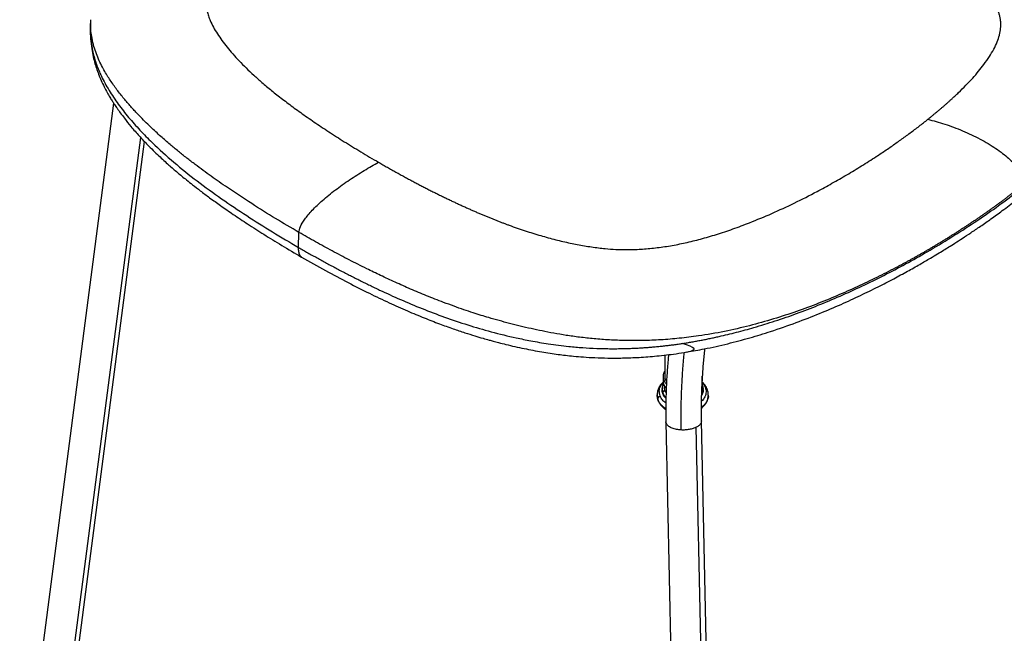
# Model space of a CAD drawing. Header units: millimetres. Extents: x 163.6 to 230.8, y 101.8 to 201.2.
# Tile 3 of 11: x 164.1 to 208.2, y 129.3 to 156.8. Entities that reach past the tile are written whole.
import ezdxf

# ---------------------------------------------------------------- set-up
doc = ezdxf.new("R2010")
doc.units = ezdxf.units.MM

msp = doc.modelspace()

# ---------------------------------------------------------------- linework, layer by layer
at = {"color": 7, "linetype": 'Continuous', "lineweight": 25}
for p, q in [((167.268, 156.775), (167.259, 156.464)), ((167.28, 156.774), (167.281, 156.801)), ((168.3, 153.063), (164.089, 120.744)), ((165.675, 120.538), (169.688, 151.337)), ((176.593, 146.596), (176.612, 147.269)), ((193.017, 141.772), (193.019, 140.814)), ((192.944, 140.814), (192.944, 140.601)), ((194.71, 140.43), (194.692, 140.469)), ((194.694, 140.605), (194.694, 140.818)), ((192.676, 139.961), (192.672, 139.986)), ((192.676, 139.961), (192.672, 139.985)), ((192.895, 140.246), (192.895, 140.211)), ((192.901, 140.269), (192.904, 140.247)), ((194.715, 140.378), (194.742, 140.235)), ((194.738, 140.231), (194.736, 140.25)), ((194.745, 140.215), (194.745, 140.25)), ((194.967, 139.978), (194.969, 139.966)), ((193.064, 138.784), (193.819, 103.457)), ((195.418, 103.491), (194.664, 138.818)), ((195.182, 103.206), (194.428, 138.533))]:
    msp.add_line(p, q, dxfattribs=at)
at = {"color": 8, "linetype": 'Continuous', "lineweight": 25}
for p, q in [((165.445, 120.259), (169.518, 151.518)), ((192.904, 140.247), (192.925, 140.083)), ((193.021, 140.172), (193.075, 140.077)), ((192.708, 139.77), (192.676, 139.961)), ((192.708, 139.77), (192.676, 139.961)), ((192.714, 139.743), (192.708, 139.77))]:
    msp.add_line(p, q, dxfattribs=at)
at = {"color": 7, "linetype": 'Continuous', "lineweight": 25, "flags": 128}
msp.add_lwpolyline([(194.007, 141.905), (194.116, 141.926), (194.188, 141.95), (194.248, 141.976), (194.296, 142.001), (194.321, 142.018), (194.335, 142.028), (194.336, 142.03), (194.337, 142.031), (194.337, 142.032), (194.336, 142.036), (194.333, 142.042), (194.313, 142.069), (194.253, 142.115), (194.157, 142.165), (193.984, 142.234), (193.818, 142.291), (193.818, 142.291)], dxfattribs=at)
at = {"color": 7, "linetype": 'Continuous', "lineweight": 25}
for points, knots in [([(213.153, 155.048), (213.153, 155.139), (213.153, 155.34), (213.123, 155.634), (213.067, 155.958), (212.978, 156.295), (212.858, 156.627), (212.712, 156.939), (212.561, 157.207), (212.416, 157.43), (212.274, 157.629), (212.098, 157.856), (211.857, 158.136), (211.545, 158.462), (211.197, 158.792), (210.833, 159.112), (210.458, 159.423), (210.072, 159.724), (209.504, 160.146), (208.728, 160.685), (207.705, 161.346), (206.615, 162.015), (205.453, 162.704), (204.226, 163.408), (203.192, 163.983), (202.389, 164.417), (201.833, 164.71), (201.27, 165.001), (200.699, 165.288), (200.117, 165.571), (199.526, 165.85), (198.945, 166.112), (198.42, 166.338), (197.979, 166.522), (197.627, 166.663), (197.347, 166.772), (197.108, 166.863), (196.872, 166.95), (196.601, 167.047), (196.308, 167.148), (195.997, 167.251), (195.661, 167.357), (195.263, 167.475), (194.778, 167.606), (194.197, 167.745), (193.525, 167.882), (192.775, 168.006), (191.951, 168.108), (191.054, 168.181), (190.023, 168.214), (188.899, 168.19), (187.706, 168.107), (186.521, 167.971), (185.33, 167.785), (184.131, 167.552), (182.926, 167.272), (181.699, 166.955), (180.89, 166.712), (180.474, 166.588)], [0, 0, 0, 0, 0.008841, 0.019376, 0.03166, 0.045787, 0.060441, 0.0736, 0.085123, 0.094581, 0.102296, 0.110607, 0.124394, 0.140072, 0.155924, 0.171485, 0.186874, 0.202101, 0.21719, 0.25211, 0.287594, 0.323862, 0.36124, 0.400308, 0.439515, 0.455875, 0.472199, 0.488494, 0.504764, 0.521046, 0.5374, 0.553671, 0.568178, 0.579228, 0.588339, 0.595478, 0.600817, 0.606541, 0.613284, 0.621138, 0.628255, 0.636219, 0.645594, 0.657032, 0.670829, 0.686473, 0.703603, 0.722171, 0.742376, 0.764233, 0.791858, 0.819175, 0.847048, 0.87577, 0.905367, 0.935754, 0.967072, 1, 1, 1, 1]), ([(204.816, 152.339), (204.85, 152.366), (204.917, 152.42), (205.016, 152.501), (205.114, 152.581), (205.211, 152.662), (205.307, 152.742), (205.401, 152.823), (205.494, 152.903), (205.586, 152.983), (205.677, 153.063), (205.766, 153.143), (205.854, 153.223), (205.941, 153.302), (206.026, 153.382), (206.111, 153.461), (206.39, 153.727), (206.822, 154.167), (207.271, 154.705), (207.574, 155.139), (207.773, 155.476), (207.924, 155.798), (208.014, 156.059), (208.059, 156.262), (208.08, 156.414), (208.088, 156.564), (208.083, 156.713), (208.064, 156.861), (208.032, 157.008), (207.987, 157.154), (207.929, 157.299), (207.859, 157.44), (207.775, 157.58), (207.678, 157.72), (207.566, 157.864), (207.437, 158.014), (207.292, 158.169), (207.132, 158.328), (206.956, 158.493), (206.619, 158.791), (206.071, 159.23), (205.309, 159.774), (204.498, 160.312), (203.656, 160.842), (202.732, 161.399), (201.742, 161.978), (200.726, 162.557), (199.717, 163.115), (198.737, 163.637), (197.723, 164.153), (196.678, 164.651), (195.759, 165.05), (195.049, 165.332), (194.545, 165.518), (194.063, 165.681), (193.604, 165.82), (193.208, 165.923), (192.868, 165.999), (192.578, 166.057), (192.285, 166.107), (191.99, 166.149), (191.693, 166.184), (191.395, 166.211), (191.094, 166.231), (190.791, 166.243), (190.474, 166.247), (190.14, 166.243), (189.785, 166.23), (189.422, 166.209), (189.048, 166.179), (188.665, 166.141), (188.273, 166.093), (187.604, 166.001), (186.639, 165.832), (185.73, 165.629), (185.117, 165.478), (184.824, 165.403), (184.53, 165.326), (184.237, 165.246), (183.943, 165.163), (183.65, 165.079), (183.356, 164.991), (183.161, 164.931), (183.064, 164.901)], [0, 0, 0, 0, 0.004336, 0.008653, 0.012952, 0.017233, 0.021495, 0.02574, 0.029967, 0.034176, 0.038368, 0.042542, 0.046699, 0.050838, 0.054961, 0.059067, 0.063156, 0.096148, 0.126268, 0.143471, 0.159696, 0.174988, 0.189402, 0.196558, 0.203642, 0.210665, 0.217642, 0.224585, 0.231508, 0.238423, 0.245346, 0.252289, 0.258909, 0.265848, 0.273115, 0.280719, 0.288668, 0.296967, 0.305624, 0.314641, 0.344369, 0.376691, 0.404875, 0.434811, 0.466509, 0.49997, 0.533592, 0.565438, 0.595511, 0.623822, 0.656059, 0.685728, 0.699813, 0.712999, 0.725308, 0.736766, 0.747409, 0.754345, 0.76126, 0.768167, 0.775081, 0.782015, 0.788981, 0.795993, 0.803065, 0.810209, 0.81833, 0.826734, 0.835432, 0.844435, 0.853753, 0.863393, 0.873364, 0.903492, 0.93658, 0.944341, 0.952148, 0.960001, 0.967902, 0.975852, 0.983851, 0.9919, 1, 1, 1, 1]), ([(183.064, 164.901), (183.01, 164.884), (182.901, 164.85), (182.74, 164.799), (182.579, 164.747), (182.417, 164.694), (182.257, 164.64), (182.096, 164.586), (181.936, 164.531), (181.776, 164.475), (181.616, 164.419), (181.456, 164.362), (181.297, 164.304), (181.138, 164.245), (180.979, 164.186), (180.821, 164.126), (180.663, 164.065), (180.505, 164.004), (180.347, 163.941), (180.189, 163.878), (180.032, 163.815), (179.661, 163.662), (179.089, 163.419), (178.335, 163.075), (177.618, 162.726), (176.824, 162.311), (175.979, 161.827), (175.118, 161.268), (174.375, 160.715), (173.752, 160.172), (173.251, 159.644), (172.867, 159.126), (172.631, 158.676), (172.502, 158.298), (172.439, 157.99), (172.42, 157.685), (172.441, 157.414), (172.489, 157.176), (172.549, 156.969), (172.639, 156.734), (172.772, 156.464), (172.952, 156.166), (173.16, 155.866), (173.389, 155.568), (173.646, 155.263), (173.931, 154.952), (174.244, 154.635), (174.585, 154.313), (174.894, 154.038), (175.164, 153.808), (175.389, 153.623), (175.625, 153.434), (175.874, 153.24), (176.134, 153.043), (176.407, 152.841), (176.692, 152.636), (176.988, 152.426), (177.297, 152.214), (177.617, 151.998), (177.949, 151.779), (178.293, 151.557), (178.648, 151.332), (179.015, 151.105), (179.394, 150.875), (179.784, 150.642), (180.049, 150.489), (180.183, 150.411)], [0, 0, 0, 0, 0.006105, 0.012223, 0.018352, 0.024494, 0.030649, 0.036816, 0.042996, 0.049189, 0.055395, 0.061615, 0.067849, 0.074096, 0.080357, 0.086632, 0.092922, 0.099226, 0.105545, 0.111878, 0.118227, 0.12459, 0.157059, 0.188694, 0.219522, 0.249566, 0.294102, 0.336063, 0.375585, 0.411088, 0.443779, 0.473893, 0.501726, 0.518119, 0.533988, 0.549439, 0.564589, 0.574989, 0.585438, 0.595971, 0.610985, 0.627296, 0.642928, 0.659231, 0.676228, 0.693935, 0.712369, 0.731542, 0.751465, 0.762659, 0.774284, 0.78634, 0.798828, 0.811745, 0.825093, 0.838871, 0.853077, 0.867711, 0.882772, 0.898257, 0.914166, 0.930497, 0.947247, 0.964416, 0.982001, 1, 1, 1, 1]), ([(167.259, 156.464), (167.259, 156.293), (167.258, 155.971), (167.31, 155.527), (167.38, 155.156), (167.46, 154.845), (167.549, 154.562), (167.652, 154.284), (167.772, 154.005), (167.903, 153.737), (168.034, 153.496), (168.151, 153.297), (168.251, 153.138), (168.348, 152.987), (168.463, 152.818), (168.61, 152.612), (168.816, 152.339), (169.093, 151.994), (169.439, 151.597), (169.853, 151.158), (170.298, 150.722), (170.749, 150.31), (171.097, 150.009), (171.363, 149.788), (171.59, 149.603), (171.865, 149.384), (172.209, 149.118), (172.626, 148.807), (173.119, 148.453), (173.687, 148.06), (174.333, 147.63), (175.057, 147.166), (175.861, 146.67), (176.429, 146.338), (176.725, 146.164)], [0, 0, 0, 0, 0.036545, 0.068457, 0.095403, 0.117737, 0.139107, 0.160771, 0.182743, 0.205035, 0.225455, 0.241577, 0.2545, 0.265835, 0.280613, 0.298836, 0.320486, 0.354013, 0.393082, 0.431202, 0.479599, 0.521054, 0.555549, 0.572593, 0.59085, 0.614341, 0.64306, 0.677745, 0.717856, 0.76339, 0.814347, 0.870753, 0.932631, 1, 1, 1, 1]), ([(180.183, 150.411), (180.249, 150.373), (180.38, 150.298), (180.575, 150.186), (180.769, 150.077), (180.962, 149.97), (181.152, 149.865), (181.341, 149.761), (181.528, 149.66), (181.714, 149.561), (181.898, 149.464), (182.079, 149.369), (182.26, 149.275), (182.438, 149.184), (182.615, 149.094), (182.79, 149.007), (182.963, 148.921), (183.134, 148.838), (183.304, 148.756), (183.472, 148.676), (183.638, 148.597), (183.802, 148.521), (183.964, 148.447), (184.125, 148.374), (184.283, 148.303), (184.44, 148.234), (184.595, 148.167), (184.748, 148.101), (184.899, 148.037), (185.049, 147.975), (185.197, 147.915), (185.342, 147.856), (185.486, 147.799), (185.628, 147.744), (185.768, 147.691), (185.906, 147.639), (186.233, 147.519), (186.742, 147.342), (187.436, 147.126), (188.11, 146.942), (188.764, 146.789), (189.304, 146.685), (189.728, 146.616), (190.037, 146.574), (190.399, 146.535), (190.82, 146.505), (191.249, 146.495), (191.624, 146.5), (191.945, 146.514), (192.271, 146.539), (192.601, 146.573), (192.935, 146.617), (193.384, 146.688), (193.954, 146.8), (194.645, 146.971), (195.355, 147.179), (196.087, 147.423), (196.918, 147.735), (197.842, 148.121), (198.851, 148.589), (199.744, 149.044), (200.524, 149.47), (201.189, 149.853), (201.85, 150.253), (202.358, 150.577), (202.723, 150.817), (202.948, 150.967), (203.168, 151.118), (203.386, 151.269), (203.6, 151.42), (203.811, 151.572), (204.019, 151.724), (204.223, 151.877), (204.424, 152.03), (204.622, 152.184), (204.752, 152.287), (204.816, 152.339)], [0, 0, 0, 0, 0.008813, 0.017527, 0.026144, 0.034662, 0.043081, 0.051401, 0.059622, 0.067744, 0.075766, 0.083688, 0.09151, 0.099232, 0.106853, 0.114374, 0.121794, 0.129112, 0.13633, 0.143447, 0.150462, 0.157375, 0.164187, 0.170897, 0.177505, 0.184011, 0.190415, 0.196717, 0.202916, 0.209014, 0.215009, 0.220901, 0.226692, 0.23238, 0.237966, 0.24345, 0.248832, 0.276585, 0.302853, 0.32767, 0.351075, 0.373123, 0.384096, 0.394497, 0.404343, 0.419985, 0.435488, 0.445522, 0.455673, 0.465975, 0.476461, 0.487164, 0.498114, 0.520117, 0.543523, 0.568494, 0.595164, 0.623643, 0.662928, 0.704684, 0.749045, 0.779302, 0.810292, 0.84204, 0.874573, 0.886116, 0.897628, 0.909109, 0.920562, 0.931986, 0.943384, 0.954755, 0.966101, 0.977423, 0.988723, 1, 1, 1, 1]), ([(204.816, 152.339), (205.058, 152.279), (205.313, 152.206), (205.837, 152.034), (206.105, 151.934), (206.639, 151.71), (206.903, 151.586), (207.407, 151.32), (207.646, 151.177), (208.078, 150.886), (208.272, 150.736), (208.601, 150.442), (208.736, 150.296), (208.946, 150.019), (209.02, 149.888), (209.112, 149.645), (209.13, 149.534), (209.125, 149.434)], [0, 0, 0, 0, 0.125, 0.125, 0.25, 0.25, 0.375, 0.375, 0.5, 0.5, 0.625, 0.625, 0.75, 0.75, 0.875, 0.875, 1, 1, 1, 1]), ([(193.818, 142.291), (193.852, 142.297), (193.922, 142.308), (194.026, 142.325), (194.129, 142.342), (194.233, 142.36), (194.336, 142.378), (194.439, 142.397), (194.541, 142.415), (194.644, 142.435), (194.746, 142.455), (194.847, 142.475), (194.949, 142.495), (195.05, 142.516), (195.151, 142.537), (195.252, 142.559), (195.352, 142.581), (195.549, 142.625), (195.844, 142.693), (196.235, 142.791), (196.626, 142.895), (197.211, 143.06), (197.988, 143.3), (198.946, 143.633), (199.915, 144.005), (200.893, 144.415), (201.878, 144.863), (202.858, 145.345), (203.834, 145.858), (204.84, 146.423), (205.866, 147.042), (206.895, 147.705), (207.879, 148.383), (208.656, 148.96), (209.252, 149.429), (209.686, 149.785), (210.101, 150.141), (210.417, 150.424), (210.644, 150.635), (210.79, 150.773), (210.931, 150.91), (211.068, 151.046), (211.201, 151.18), (211.33, 151.314), (211.454, 151.447), (211.573, 151.579), (211.689, 151.709), (211.8, 151.838), (211.87, 151.924), (211.905, 151.967)], [0, 0, 0, 0, 0.004009, 0.008016, 0.012021, 0.016024, 0.020024, 0.024022, 0.028018, 0.032011, 0.036002, 0.03999, 0.043975, 0.047957, 0.051937, 0.055913, 0.059886, 0.063856, 0.079459, 0.095263, 0.111276, 0.127504, 0.168021, 0.210042, 0.253579, 0.300133, 0.348355, 0.398268, 0.449869, 0.503175, 0.564292, 0.626876, 0.688881, 0.750673, 0.782313, 0.81362, 0.844613, 0.875309, 0.887253, 0.89908, 0.910788, 0.922375, 0.933839, 0.94518, 0.956396, 0.967486, 0.978451, 0.989289, 1, 1, 1, 1]), ([(194.003, 141.907), (194.265, 141.952), (194.888, 142.057), (195.834, 142.273), (196.827, 142.537), (197.856, 142.852), (198.903, 143.216), (199.952, 143.625), (200.909, 144.033), (201.781, 144.434), (202.566, 144.819), (203.266, 145.181), (203.886, 145.516), (204.436, 145.825), (204.883, 146.086), (205.237, 146.298), (205.509, 146.464), (205.768, 146.624), (206.049, 146.801), (206.379, 147.013), (206.76, 147.264), (207.191, 147.556), (207.662, 147.885), (208.197, 148.274), (208.784, 148.719), (209.413, 149.223), (210.046, 149.763), (210.671, 150.34), (211.146, 150.806), (211.383, 151.083), (211.442, 151.151)], [0, 0, 0, 0, 0.031957, 0.075844, 0.118466, 0.159838, 0.2128, 0.263032, 0.310755, 0.355956, 0.398117, 0.436345, 0.471302, 0.503042, 0.531529, 0.550442, 0.56682, 0.581165, 0.598199, 0.619097, 0.643386, 0.671414, 0.703193, 0.737805, 0.781433, 0.827754, 0.876792, 0.928299, 0.982294, 1, 1, 1, 1]), ([(176.612, 147.269), (176.614, 147.342), (176.635, 147.428), (176.721, 147.626), (176.786, 147.738), (176.962, 147.983), (177.074, 148.117), (177.343, 148.402), (177.499, 148.552), (177.848, 148.858), (178.04, 149.015), (178.447, 149.325), (178.661, 149.478), (179.098, 149.772), (179.32, 149.913), (179.759, 150.177), (179.975, 150.299), (180.183, 150.411)], [0, 0, 0, 0, 0.125, 0.125, 0.25, 0.25, 0.375, 0.375, 0.5, 0.5, 0.625, 0.625, 0.75, 0.75, 0.875, 0.875, 1, 1, 1, 1]), ([(209.125, 149.434), (209.088, 149.403), (209.012, 149.343), (208.898, 149.252), (208.784, 149.161), (208.669, 149.072), (208.553, 148.982), (208.437, 148.893), (208.321, 148.805), (208.204, 148.717), (208.086, 148.63), (207.968, 148.543), (207.849, 148.456), (207.73, 148.37), (207.611, 148.285), (207.491, 148.2), (207.37, 148.115), (207.249, 148.031), (207.128, 147.948), (207.006, 147.864), (206.884, 147.782), (206.762, 147.7), (206.639, 147.618), (206.516, 147.537), (206.392, 147.456), (206.269, 147.375), (206.144, 147.296), (206.02, 147.216), (205.895, 147.137), (205.77, 147.059), (205.644, 146.981), (205.519, 146.903), (205.393, 146.826), (205.266, 146.75), (205.14, 146.674), (205.013, 146.598), (204.885, 146.523), (204.758, 146.448), (204.63, 146.374), (204.501, 146.301), (204.373, 146.228), (204.244, 146.155), (204.115, 146.083), (203.986, 146.011), (203.856, 145.94), (203.726, 145.87), (203.596, 145.8), (203.236, 145.608), (202.633, 145.298), (201.765, 144.879), (200.859, 144.474), (199.915, 144.086), (198.929, 143.719), (197.899, 143.381), (196.823, 143.078), (195.698, 142.819), (194.64, 142.636), (193.682, 142.516), (192.849, 142.448), (192.046, 142.415), (191.277, 142.415), (190.546, 142.443), (189.856, 142.495), (189.209, 142.565), (188.606, 142.65), (188.045, 142.745), (187.521, 142.846), (187.021, 142.952), (186.535, 143.066), (186.056, 143.187), (185.585, 143.314), (185.163, 143.434), (184.774, 143.552), (184.403, 143.67), (183.996, 143.806), (183.554, 143.962), (182.993, 144.168), (182.34, 144.424), (181.62, 144.726), (180.934, 145.029), (180.281, 145.333), (179.725, 145.603), (179.258, 145.836), (178.869, 146.035), (178.484, 146.235), (178.103, 146.438), (177.725, 146.643), (177.351, 146.849), (176.98, 147.058), (176.735, 147.199), (176.612, 147.269)], [0, 0, 0, 0, 0.005139, 0.010263, 0.015374, 0.020471, 0.025554, 0.030624, 0.03568, 0.040723, 0.045753, 0.050768, 0.055771, 0.060759, 0.065734, 0.070696, 0.075643, 0.080578, 0.085498, 0.090405, 0.095298, 0.100177, 0.105043, 0.109895, 0.114733, 0.119557, 0.124367, 0.129164, 0.133946, 0.138715, 0.14347, 0.14821, 0.152937, 0.15765, 0.162348, 0.167032, 0.171703, 0.176359, 0.181001, 0.185628, 0.190242, 0.194842, 0.199427, 0.203998, 0.208556, 0.213099, 0.217628, 0.222143, 0.250469, 0.278983, 0.307683, 0.336581, 0.365676, 0.394939, 0.424377, 0.454034, 0.483971, 0.505414, 0.525995, 0.545713, 0.56458, 0.582602, 0.599773, 0.616086, 0.631537, 0.646143, 0.65991, 0.673198, 0.686483, 0.699758, 0.713028, 0.726295, 0.735918, 0.746749, 0.75879, 0.772039, 0.786499, 0.809949, 0.832692, 0.854732, 0.876072, 0.896713, 0.909811, 0.922854, 0.935843, 0.948779, 0.961663, 0.974493, 0.987272, 1, 1, 1, 1]), ([(176.593, 146.596), (176.662, 146.556), (176.801, 146.476), (177.01, 146.357), (177.219, 146.239), (177.43, 146.122), (177.641, 146.006), (177.852, 145.891), (178.064, 145.777), (178.277, 145.663), (178.491, 145.551), (178.706, 145.439), (178.921, 145.329), (179.137, 145.219), (179.354, 145.11), (179.571, 145.003), (179.79, 144.896), (180.009, 144.79), (180.465, 144.574), (181.166, 144.255), (182.133, 143.849), (183.138, 143.466), (184.17, 143.118), (185.242, 142.805), (186.189, 142.574), (187.045, 142.399), (187.828, 142.265), (188.607, 142.164), (189.335, 142.1), (189.863, 142.071), (190.293, 142.059), (190.619, 142.055), (190.936, 142.056), (191.221, 142.061), (191.478, 142.069), (191.707, 142.079), (191.932, 142.092), (192.155, 142.106), (192.375, 142.123), (192.591, 142.142), (192.804, 142.163), (193.014, 142.186), (193.22, 142.21), (193.422, 142.235), (193.621, 142.262), (193.753, 142.282), (193.818, 142.291)], [0, 0, 0, 0, 0.014457, 0.028919, 0.043385, 0.057856, 0.072332, 0.086813, 0.101299, 0.115791, 0.130288, 0.144791, 0.1593, 0.173816, 0.188338, 0.202866, 0.217401, 0.231942, 0.246489, 0.3075, 0.369197, 0.4316, 0.494697, 0.55583, 0.619337, 0.654971, 0.697086, 0.745643, 0.777301, 0.808995, 0.825662, 0.841857, 0.857578, 0.872825, 0.884267, 0.895554, 0.906686, 0.917665, 0.92849, 0.939162, 0.949682, 0.96005, 0.970265, 0.980329, 0.990241, 1, 1, 1, 1]), ([(176.725, 146.164), (177.084, 145.96), (177.775, 145.567), (178.793, 145.027), (179.743, 144.547), (180.628, 144.125), (181.448, 143.759), (182.201, 143.444), (182.884, 143.179), (183.493, 142.959), (184.023, 142.78), (184.472, 142.638), (184.836, 142.529), (185.108, 142.452), (185.341, 142.388), (185.59, 142.322), (185.915, 142.241), (186.297, 142.151), (186.832, 142.035), (187.478, 141.912), (188.098, 141.817), (188.576, 141.758), (188.951, 141.718), (189.391, 141.681), (189.902, 141.651), (190.488, 141.634), (191.149, 141.636), (191.883, 141.664), (192.684, 141.728), (193.401, 141.808), (193.845, 141.881), (194.006, 141.908)], [0, 0, 0, 0, 0.074189, 0.143025, 0.206539, 0.264779, 0.317766, 0.365511, 0.408031, 0.445246, 0.477092, 0.503632, 0.524891, 0.540885, 0.550908, 0.565073, 0.583492, 0.606065, 0.629322, 0.6722, 0.71131, 0.727978, 0.747105, 0.769578, 0.795412, 0.824666, 0.857466, 0.893781, 0.933147, 0.975694, 1, 1, 1, 1]), ([(193.186, 141.792), (193.178, 141.707), (193.159, 141.514), (193.134, 141.203), (193.111, 140.863), (193.092, 140.521), (193.077, 140.179), (193.067, 139.84), (193.061, 139.507), (193.059, 139.183), (193.061, 138.941), (193.064, 138.814), (193.065, 138.786)], [0, 0, 0, 0, 0.0866439, 0.1970657, 0.3072665, 0.4173493, 0.5274026, 0.6374928, 0.7476958, 0.8581079, 0.968847, 1, 1, 1, 1]), ([(194.664, 138.82), (194.663, 138.861), (194.66, 138.992), (194.659, 139.231), (194.661, 139.532), (194.667, 139.844), (194.678, 140.163), (194.692, 140.486), (194.711, 140.808), (194.733, 141.127), (194.759, 141.439), (194.788, 141.74), (194.81, 141.946), (194.822, 142.045), (194.824, 142.054)], [0, 0, 0, 0, 0.042317, 0.136222, 0.23066, 0.325467, 0.420518, 0.515716, 0.610977, 0.706213, 0.801335, 0.896256, 0.990872, 1, 1, 1, 1]), ([(193.018, 141.049), (193.001, 141.024), (192.952, 140.949), (192.935, 140.813), (192.965, 140.659), (193.02, 140.545), (193.077, 140.493), (193.091, 140.48)], [0, 0, 0, 0, 0.1411441, 0.413258, 0.6670434, 0.9208289, 1, 1, 1, 1]), ([(192.95, 140.564), (192.943, 140.558), (192.889, 140.516), (192.812, 140.418), (192.728, 140.274), (192.679, 140.124), (192.674, 140.024), (192.672, 139.977)], [0, 0, 0, 0, 0.041453, 0.295825, 0.544816, 0.78632, 1, 1, 1, 1]), ([(192.962, 140.501), (192.959, 140.496), (192.93, 140.453), (192.906, 140.375), (192.901, 140.301), (192.899, 140.271)], [0, 0, 0, 0, 0.067374, 0.619458, 1, 1, 1, 1]), ([(192.903, 140.252), (192.906, 140.295), (192.91, 140.366), (192.954, 140.429), (192.971, 140.455)], [0, 0, 0, 0, 0.600265, 1, 1, 1, 1]), ([(192.945, 140.601), (192.945, 140.6), (192.935, 140.548), (192.971, 140.446), (193.017, 140.336), (193.072, 140.286), (193.082, 140.277)], [0, 0, 0, 0, 0.011662, 0.453121, 0.894581, 1, 1, 1, 1]), ([(193.019, 140.814), (193.019, 140.813), (193.009, 140.761), (193.033, 140.679), (193.08, 140.608), (193.096, 140.584)], [0, 0, 0, 0, 0.013224, 0.660688, 1, 1, 1, 1]), ([(194.921, 140.23), (194.91, 140.262), (194.88, 140.341), (194.805, 140.454), (194.733, 140.526), (194.697, 140.561)], [0, 0, 0, 0, 0.254187, 0.638574, 1, 1, 1, 1]), ([(194.741, 140.229), (194.742, 140.247), (194.748, 140.306), (194.736, 140.375), (194.713, 140.422), (194.71, 140.43)], [0, 0, 0, 0, 0.2568699, 0.8796759, 1, 1, 1, 1]), ([(192.673, 139.974), (192.674, 139.937), (192.674, 139.858), (192.7, 139.783), (192.714, 139.743)], [0, 0, 0, 0, 0.471074, 1, 1, 1, 1]), ([(192.896, 140.211), (192.896, 140.209), (192.886, 140.155), (192.922, 140.047), (192.979, 139.921), (193.047, 139.861), (193.068, 139.842)], [0, 0, 0, 0, 0.010727, 0.416805, 0.822884, 1, 1, 1, 1]), ([(193.068, 139.842), (193.047, 139.861), (192.979, 139.921), (192.921, 140.047), (192.886, 140.161), (192.898, 140.221), (192.899, 140.228)], [0, 0, 0, 0, 0.169565, 0.558329, 0.947093, 1, 1, 1, 1]), ([(192.925, 140.083), (192.925, 140.092), (192.927, 140.102), (192.937, 140.121), (192.944, 140.131), (192.962, 140.147), (192.973, 140.154), (192.996, 140.166), (193.009, 140.17), (193.021, 140.172)], [0, 0, 0, 0, 0.25, 0.25, 0.5, 0.5, 0.75, 0.75, 1, 1, 1, 1]), ([(194.745, 140.217), (194.742, 140.16), (194.738, 140.076), (194.688, 140), (194.672, 139.976)], [0, 0, 0, 0, 0.685467, 1, 1, 1, 1]), ([(194.672, 139.976), (194.688, 140), (194.737, 140.075), (194.742, 140.158), (194.744, 140.215)], [0, 0, 0, 0, 0.3172451, 1, 1, 1, 1]), ([(194.967, 139.978), (194.968, 139.997), (194.971, 140.067), (194.955, 140.153), (194.928, 140.215), (194.921, 140.23)], [0, 0, 0, 0, 0.222921, 0.807037, 1, 1, 1, 1]), ([(192.708, 139.77), (192.708, 139.799), (192.716, 139.831), (192.75, 139.893), (192.775, 139.922), (192.805, 139.947)], [0, 0, 0, 0, 0.5, 0.5, 1, 1, 1, 1]), ([(192.714, 139.743), (192.716, 139.737), (192.73, 139.684), (192.786, 139.591), (192.881, 139.47), (192.975, 139.383), (193.042, 139.342), (193.06, 139.331)], [0, 0, 0, 0, 0.036713, 0.316894, 0.601083, 0.890358, 1, 1, 1, 1]), ([(194.968, 139.969), (194.969, 139.965), (194.984, 139.882), (194.918, 139.715), (194.806, 139.534), (194.692, 139.453), (194.661, 139.431)], [0, 0, 0, 0, 0.018967, 0.425779, 0.845554, 1, 1, 1, 1]), ([(194.661, 139.391), (194.678, 139.404), (194.742, 139.451), (194.827, 139.551), (194.909, 139.685), (194.958, 139.819), (194.964, 139.907), (194.967, 139.945)], [0, 0, 0, 0, 0.093482, 0.338355, 0.580411, 0.817817, 1, 1, 1, 1]), ([(194.428, 138.533), (194.386, 138.512), (194.338, 138.492), (194.233, 138.459), (194.177, 138.445), (194.058, 138.424), (193.997, 138.417), (193.874, 138.409), (193.813, 138.409), (193.755, 138.412)], [0, 0, 0, 0, 0.25, 0.25, 0.5, 0.5, 0.75, 0.75, 1, 1, 1, 1])]:
    msp.add_open_spline(points, degree=3, knots=knots, dxfattribs=at)
at = {"color": 8, "linetype": 'Continuous', "lineweight": 25}
for points, knots in [([(176.612, 147.269), (176.262, 147.474), (175.547, 147.893), (174.476, 148.564), (173.514, 149.198), (172.669, 149.785), (172.128, 150.182), (171.766, 150.458), (171.578, 150.603), (171.391, 150.751), (171.205, 150.901), (171.019, 151.053), (170.756, 151.273), (170.397, 151.585), (169.933, 152.012), (169.565, 152.377), (169.301, 152.655), (169.146, 152.823), (168.99, 152.998), (168.834, 153.18), (168.678, 153.37), (168.523, 153.566), (168.37, 153.77), (168.223, 153.979), (168.078, 154.198), (167.934, 154.431), (167.789, 154.688), (167.649, 154.971), (167.521, 155.28), (167.411, 155.615), (167.311, 156.047), (167.254, 156.438), (167.275, 156.705), (167.28, 156.774)], [0, 0, 0, 0, 0.080304, 0.163732, 0.250282, 0.309128, 0.369371, 0.385386, 0.401501, 0.417717, 0.434035, 0.450451, 0.466966, 0.504845, 0.549068, 0.599614, 0.615713, 0.632362, 0.64956, 0.667311, 0.685616, 0.704479, 0.723899, 0.743868, 0.763501, 0.785292, 0.809243, 0.835364, 0.863676, 0.89418, 0.926869, 0.981231, 1, 1, 1, 1]), ([(167.259, 156.464), (167.259, 156.463), (167.242, 156.279), (167.272, 155.907), (167.357, 155.354), (167.518, 154.805), (167.756, 154.23), (168.085, 153.631), (168.501, 153.017), (168.966, 152.423), (169.474, 151.85), (170.14, 151.172), (170.991, 150.405), (172.04, 149.567), (173.136, 148.772), (174.266, 148.015), (175.416, 147.287), (176.201, 146.826), (176.593, 146.596)], [0, 0, 0, 0, 0.000323, 0.046917, 0.093481, 0.139678, 0.185775, 0.241125, 0.296309, 0.350983, 0.405437, 0.459804, 0.550437, 0.640839, 0.730836, 0.820584, 0.910273, 1, 1, 1, 1]), ([(176.727, 146.167), (176.72, 146.17), (176.693, 146.183), (176.645, 146.252), (176.597, 146.387), (176.594, 146.526), (176.593, 146.596)], [0, 0, 0, 0, 0.060636, 0.228027, 0.609709, 1, 1, 1, 1]), ([(193.755, 138.412), (193.752, 138.613), (193.746, 139.024), (193.757, 139.708), (193.784, 140.434), (193.827, 141.177), (193.869, 141.653), (193.89, 141.89)], [0, 0, 0, 0, 0.187034, 0.383383, 0.586941, 0.795038, 1, 1, 1, 1]), ([(192.805, 139.947), (192.788, 140.015), (192.754, 140.155), (192.804, 140.366), (192.906, 140.487), (192.954, 140.545)], [0, 0, 0, 0, 0.327936, 0.680953, 1, 1, 1, 1]), ([(194.696, 140.534), (194.717, 140.514), (194.782, 140.45), (194.814, 140.373), (194.836, 140.322)], [0, 0, 0, 0, 0.322984, 1, 1, 1, 1]), ([(192.925, 140.083), (192.951, 140.021), (192.982, 139.945), (193.055, 139.886), (193.069, 139.876)], [0, 0, 0, 0, 0.8161981, 1, 1, 1, 1]), ([(193.007, 140.385), (193.002, 140.361), (192.985, 140.29), (193.007, 140.219), (193.021, 140.172)], [0, 0, 0, 0, 0.329995, 1, 1, 1, 1]), ([(194.836, 140.322), (194.853, 140.254), (194.888, 140.113), (194.825, 139.898), (194.74, 139.754), (194.666, 139.698), (194.665, 139.697)], [0, 0, 0, 0, 0.31232, 0.648526, 0.995446, 1, 1, 1, 1]), ([(194.674, 140.013), (194.71, 140.075), (194.752, 140.146), (194.74, 140.221), (194.738, 140.231)], [0, 0, 0, 0, 0.862279, 1, 1, 1, 1]), ([(194.917, 140.229), (194.913, 140.244), (194.904, 140.284), (194.862, 140.308), (194.836, 140.322)], [0, 0, 0, 0, 0.377659, 1, 1, 1, 1]), ([(193.061, 139.374), (193.02, 139.399), (192.912, 139.464), (192.788, 139.601), (192.734, 139.715), (192.708, 139.77)], [0, 0, 0, 0, 0.241113, 0.6328325, 1, 1, 1, 1]), ([(193.061, 139.373), (193.02, 139.398), (192.912, 139.464), (192.788, 139.6), (192.734, 139.715), (192.708, 139.77)], [0, 0, 0, 0, 0.241111, 0.632831, 1, 1, 1, 1]), ([(193.064, 139.627), (193.048, 139.637), (192.973, 139.684), (192.879, 139.793), (192.829, 139.897), (192.805, 139.947)], [0, 0, 0, 0, 0.11697, 0.572769, 1, 1, 1, 1]), ([(194.969, 139.966), (194.969, 139.963), (194.984, 139.881), (194.918, 139.715), (194.806, 139.534), (194.692, 139.453), (194.661, 139.432)], [0, 0, 0, 0, 0.012409, 0.421942, 0.844525, 1, 1, 1, 1]), ([(193.755, 138.412), (193.683, 138.419), (193.538, 138.432), (193.347, 138.488), (193.194, 138.567), (193.1, 138.663), (193.058, 138.739), (193.067, 138.779), (193.068, 138.784)], [0, 0, 0, 0, 0.191425, 0.390483, 0.589541, 0.780966, 0.972391, 1, 1, 1, 1]), ([(194.66, 138.818), (194.658, 138.787), (194.652, 138.718), (194.571, 138.617), (194.475, 138.561), (194.428, 138.533)], [0, 0, 0, 0, 0.305106, 0.659344, 1, 1, 1, 1])]:
    msp.add_open_spline(points, degree=3, knots=knots, dxfattribs=at)

doc.saveas('drawing.dxf')
